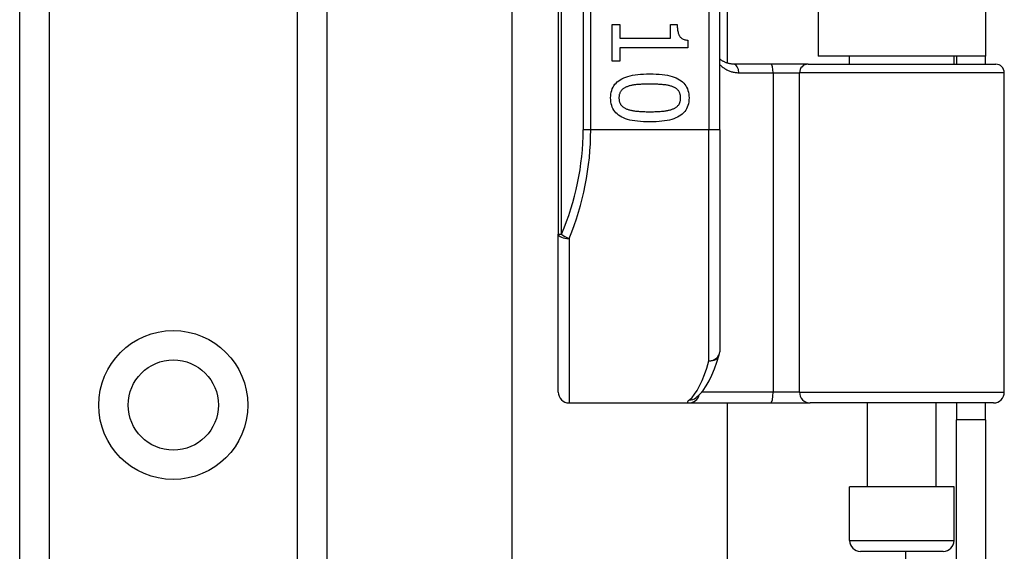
# Model space of a CAD drawing. Header units: inches. Extents: x 3.4 to 82.4, y 3.9 to 45.4.
# Tile 48 of 79: x 13.5 to 15.3, y 25.9 to 26.9. Entities that reach past the tile are written whole.
import ezdxf

# ---------------------------------------------------------------- set-up
doc = ezdxf.new("R2010")
doc.units = ezdxf.units.IN
doc.header["$MEASUREMENT"] = 0
doc.layers.add('Visible Edges(ANSI)', color=7, linetype='Continuous', lineweight=25)
doc.layers.add('Visible Tangent Edges(ANSI)', color=7, linetype='Continuous', lineweight=25)

msp = doc.modelspace()

# ---------------------------------------------------------------- linework, layer by layer
at = {"layer": 'Visible Edges(ANSI)'}
for p, q in [((13.5048, 9.1341), (13.5048, 30.4569)), ((14.0668, 30.4569), (14.0668, 9.1341)), ((14.4903, 28.3881), (14.4903, 26.5059)), ((14.7856, 26.697), (14.7856, 28.197)), ((14.7993, 28.0751), (14.7993, 26.819)), ((14.9658, 28.0625), (14.9658, 26.8315)), ((15.2718, 28.0625), (15.2718, 26.8315)), ((14.4056, 12.5789), (14.4056, 27.0121)), ((14.5889, 26.8895), (14.6029, 26.8895)), ((14.5889, 26.8223), (14.5889, 26.8895)), ((14.6029, 26.8895), (14.6029, 26.8645)), ((14.6953, 26.8895), (14.7079, 26.8895)), ((14.6953, 26.8645), (14.6953, 26.8895)), ((14.6029, 26.8645), (14.6953, 26.8645)), ((14.7271, 26.861), (14.7271, 26.8467)), ((14.6029, 26.8467), (14.6029, 26.8223)), ((14.7271, 26.8467), (14.6029, 26.8467)), ((15.2718, 26.8315), (14.9658, 26.8315)), ((15.0233, 26.8171), (15.0233, 26.8315)), ((15.2143, 26.8171), (15.2143, 26.8315)), ((15.2188, 26.8315), (15.2188, 26.8171)), ((15.2718, 26.8171), (15.2718, 26.8315)), ((14.6029, 26.8223), (14.5889, 26.8223)), ((14.8798, 26.8171), (14.8113, 26.8171)), ((14.9473, 26.8171), (14.8798, 26.8171)), ((14.9473, 26.8171), (15.2905, 26.8171)), ((15.3063, 26.2167), (15.3063, 26.8013)), ((14.7856, 26.697), (14.7856, 26.2907)), ((14.4903, 26.2167), (14.4903, 26.5059)), ((14.51, 26.197), (14.7294, 26.197)), ((14.7294, 26.197), (14.8789, 26.197)), ((14.7417, 26.206), (14.7421, 26.2064)), ((14.7993, 26.197), (14.7993, 13.394)), ((14.8789, 26.197), (14.9512, 26.197)), ((15.2866, 26.197), (14.9512, 26.197)), ((15.0558, 26.0435), (15.0558, 26.197)), ((15.1818, 26.0435), (15.1818, 26.197)), ((15.2188, 26.197), (15.2188, 26.166)), ((15.2718, 26.166), (15.2718, 26.197)), ((15.2188, 25.854), (15.2188, 26.166)), ((15.2718, 26.166), (15.2188, 26.166)), ((15.2718, 26.166), (15.2718, 25.854)), ((15.2143, 26.0435), (15.0233, 26.0435)), ((15.0233, 25.945), (15.0233, 26.0435)), ((15.2143, 25.945), (15.2143, 26.0435)), ((15.1946, 25.9253), (15.043, 25.9253))]:
    msp.add_line(p, q, dxfattribs=at)
at = {"layer": 'Visible Edges(ANSI)', "flags": 128}
for points in [[(14.7079, 26.8895), (14.7079, 26.8872), (14.708, 26.885), (14.7081, 26.8829), (14.7083, 26.8809), (14.7086, 26.879), (14.7089, 26.8772), (14.7093, 26.8755), (14.7097, 26.8739), (14.7102, 26.8724), (14.7107, 26.8711), (14.7113, 26.8698), (14.7119, 26.8686), (14.7126, 26.8676), (14.7134, 26.8666), (14.7144, 26.8656), (14.7154, 26.8648), (14.7165, 26.8641), (14.7177, 26.8634), (14.719, 26.8628), (14.7204, 26.8623), (14.722, 26.8618), (14.7236, 26.8615), (14.7253, 26.8612), (14.7271, 26.861)], [(14.8113, 26.8171), (14.8101, 26.8171), (14.8089, 26.8172), (14.8076, 26.8173), (14.8064, 26.8174), (14.8052, 26.8176), (14.804, 26.8178), (14.8029, 26.818), (14.8017, 26.8183), (14.8006, 26.8186), (14.7995, 26.8189), (14.7984, 26.8193), (14.7973, 26.8197), (14.7962, 26.8201), (14.7951, 26.8206), (14.7941, 26.821), (14.7931, 26.8216), (14.7921, 26.8221), (14.7911, 26.8227), (14.7901, 26.8233), (14.7892, 26.8239), (14.7882, 26.8246), (14.7873, 26.8253), (14.7864, 26.826), (14.7856, 26.8267)], [(14.586, 26.7552), (14.5861, 26.7589), (14.5864, 26.7624), (14.5871, 26.7658), (14.5879, 26.769), (14.589, 26.7721), (14.5904, 26.7749), (14.592, 26.7776), (14.5938, 26.7802), (14.5959, 26.7825), (14.5982, 26.7847), (14.6008, 26.7868), (14.6037, 26.7886), (14.6067, 26.7903), (14.6101, 26.7919), (14.6137, 26.7933), (14.6175, 26.7945), (14.6216, 26.7957), (14.626, 26.7966), (14.6306, 26.7974), (14.6355, 26.7981), (14.6407, 26.7986), (14.6461, 26.799), (14.6517, 26.7992), (14.6576, 26.7993)], [(14.6576, 26.7993), (14.6637, 26.7992), (14.6695, 26.799), (14.675, 26.7986), (14.6803, 26.7981), (14.6852, 26.7974), (14.6899, 26.7966), (14.6943, 26.7956), (14.6985, 26.7945), (14.7023, 26.7932), (14.7059, 26.7918), (14.7092, 26.7902), (14.7122, 26.7885), (14.7149, 26.7866), (14.7175, 26.7846), (14.7197, 26.7824), (14.7218, 26.78), (14.7236, 26.7775), (14.7251, 26.7748), (14.7264, 26.7719), (14.7275, 26.7689), (14.7284, 26.7657), (14.729, 26.7624), (14.7293, 26.7589), (14.7294, 26.7552)], [(14.6161, 26.7758), (14.6149, 26.7754), (14.6138, 26.7749), (14.6127, 26.7744), (14.6117, 26.7738), (14.6107, 26.7732), (14.6098, 26.7726), (14.6089, 26.7719), (14.608, 26.7712), (14.6072, 26.7705), (14.6065, 26.7698), (14.6058, 26.769), (14.6051, 26.7682), (14.6045, 26.7673), (14.6039, 26.7664), (14.6034, 26.7655), (14.603, 26.7645), (14.6026, 26.7635), (14.6022, 26.7624), (14.6019, 26.7613), (14.6017, 26.7602), (14.6015, 26.759), (14.6014, 26.7578), (14.6013, 26.7565), (14.6013, 26.7552)], [(14.6576, 26.7805), (14.6553, 26.7805), (14.6529, 26.7805), (14.6507, 26.7805), (14.6485, 26.7804), (14.6464, 26.7804), (14.6443, 26.7803), (14.6423, 26.7802), (14.6404, 26.7801), (14.6386, 26.78), (14.6368, 26.7799), (14.6351, 26.7798), (14.6334, 26.7796), (14.6318, 26.7795), (14.6302, 26.7793), (14.6287, 26.7791), (14.6272, 26.7788), (14.6257, 26.7785), (14.6242, 26.7782), (14.6228, 26.7779), (14.6214, 26.7775), (14.62, 26.7772), (14.6187, 26.7767), (14.6174, 26.7763), (14.6161, 26.7758)], [(14.6996, 26.7757), (14.6984, 26.7762), (14.6972, 26.7766), (14.6959, 26.777), (14.6945, 26.7774), (14.6931, 26.7777), (14.6917, 26.7781), (14.6902, 26.7784), (14.6886, 26.7787), (14.687, 26.7789), (14.6853, 26.7791), (14.6836, 26.7793), (14.6819, 26.7795), (14.6801, 26.7797), (14.6782, 26.7798), (14.6763, 26.78), (14.6744, 26.7801), (14.6725, 26.7802), (14.6705, 26.7803), (14.6684, 26.7804), (14.6663, 26.7804), (14.6642, 26.7805), (14.6621, 26.7805), (14.6599, 26.7805), (14.6576, 26.7805)], [(14.7141, 26.7552), (14.7141, 26.7564), (14.714, 26.7577), (14.7139, 26.7589), (14.7137, 26.76), (14.7135, 26.7611), (14.7132, 26.7622), (14.7129, 26.7632), (14.7125, 26.7642), (14.7121, 26.7652), (14.7116, 26.7661), (14.7111, 26.767), (14.7105, 26.7679), (14.7099, 26.7687), (14.7092, 26.7695), (14.7085, 26.7702), (14.7077, 26.7709), (14.7069, 26.7716), (14.706, 26.7723), (14.705, 26.7729), (14.7041, 26.7736), (14.703, 26.7741), (14.7019, 26.7747), (14.7008, 26.7752), (14.6996, 26.7757)], [(14.6578, 26.7112), (14.6517, 26.7113), (14.6459, 26.7115), (14.6404, 26.7119), (14.6352, 26.7124), (14.6303, 26.7131), (14.6256, 26.7139), (14.6212, 26.7148), (14.6171, 26.716), (14.6132, 26.7172), (14.6097, 26.7187), (14.6063, 26.7202), (14.6033, 26.722), (14.6005, 26.7238), (14.598, 26.7259), (14.5957, 26.7281), (14.5937, 26.7304), (14.5919, 26.733), (14.5903, 26.7356), (14.589, 26.7385), (14.5879, 26.7415), (14.587, 26.7447), (14.5864, 26.748), (14.5861, 26.7515), (14.586, 26.7552)], [(14.6013, 26.7552), (14.6013, 26.7539), (14.6014, 26.7527), (14.6015, 26.7515), (14.6017, 26.7504), (14.6019, 26.7493), (14.6022, 26.7482), (14.6025, 26.7472), (14.6029, 26.7462), (14.6033, 26.7453), (14.6038, 26.7443), (14.6043, 26.7435), (14.6049, 26.7426), (14.6055, 26.7418), (14.6062, 26.741), (14.6069, 26.7403), (14.6077, 26.7395), (14.6085, 26.7389), (14.6094, 26.7382), (14.6103, 26.7376), (14.6113, 26.737), (14.6124, 26.7364), (14.6134, 26.7358), (14.6146, 26.7353), (14.6158, 26.7349)], [(14.7294, 26.7552), (14.7293, 26.7515), (14.7289, 26.748), (14.7283, 26.7446), (14.7275, 26.7414), (14.7263, 26.7384), (14.725, 26.7355), (14.7234, 26.7328), (14.7215, 26.7303), (14.7194, 26.7279), (14.717, 26.7257), (14.7144, 26.7237), (14.7116, 26.7218), (14.7085, 26.7201), (14.7051, 26.7186), (14.7015, 26.7172), (14.6977, 26.7159), (14.6935, 26.7148), (14.6892, 26.7138), (14.6846, 26.713), (14.6797, 26.7124), (14.6746, 26.7118), (14.6692, 26.7115), (14.6636, 26.7113), (14.6578, 26.7112)], [(14.6999, 26.735), (14.701, 26.7354), (14.7021, 26.736), (14.7032, 26.7365), (14.7042, 26.7371), (14.7051, 26.7377), (14.706, 26.7383), (14.7069, 26.7389), (14.7077, 26.7396), (14.7085, 26.7403), (14.7092, 26.7411), (14.7099, 26.7418), (14.7105, 26.7426), (14.7111, 26.7434), (14.7116, 26.7443), (14.7121, 26.7452), (14.7125, 26.7462), (14.7129, 26.7472), (14.7132, 26.7482), (14.7135, 26.7493), (14.7137, 26.7504), (14.7139, 26.7515), (14.714, 26.7527), (14.7141, 26.7539), (14.7141, 26.7552)], [(14.6158, 26.7349), (14.6169, 26.7344), (14.6181, 26.734), (14.6194, 26.7336), (14.6207, 26.7332), (14.6221, 26.7329), (14.6235, 26.7326), (14.625, 26.7323), (14.6265, 26.732), (14.6281, 26.7317), (14.6297, 26.7315), (14.6314, 26.7313), (14.6331, 26.7311), (14.6348, 26.7309), (14.6367, 26.7307), (14.6386, 26.7306), (14.6405, 26.7304), (14.6425, 26.7303), (14.6445, 26.7302), (14.6466, 26.7301), (14.6487, 26.7301), (14.6509, 26.73), (14.6531, 26.73), (14.6554, 26.7299), (14.6578, 26.7299)], [(14.6578, 26.7299), (14.6601, 26.7299), (14.6624, 26.73), (14.6646, 26.73), (14.6668, 26.7301), (14.6689, 26.7301), (14.671, 26.7302), (14.673, 26.7303), (14.675, 26.7304), (14.6769, 26.7306), (14.6788, 26.7307), (14.6806, 26.7309), (14.6824, 26.7311), (14.6841, 26.7313), (14.6858, 26.7315), (14.6874, 26.7317), (14.689, 26.732), (14.6905, 26.7323), (14.692, 26.7326), (14.6934, 26.7329), (14.6948, 26.7333), (14.6961, 26.7337), (14.6974, 26.7341), (14.6987, 26.7345), (14.6999, 26.735)], [(14.7421, 26.2064), (14.7491, 26.2127), (14.7552, 26.22), (14.7609, 26.2284), (14.7661, 26.2376), (14.7711, 26.2479), (14.7758, 26.2593), (14.7804, 26.2716), (14.7847, 26.285)]]:
    msp.add_lwpolyline(points, dxfattribs=at)
at = {"layer": 'Visible Edges(ANSI)'}
msp.add_circle((13.7858, 26.1931), 0.0825, dxfattribs=at)
for centre, radius, start, end in [((15.2905, 26.8013), 0.0157, 0, 90), ((14.7659, 26.2907), 0.0197, 342.9585, 0), ((14.51, 26.2167), 0.0197, 180, 270), ((15.2866, 26.2167), 0.0197, 270, 0), ((15.043, 25.945), 0.0197, 180, 270), ((15.1946, 25.945), 0.0197, 270, 0)]:
    msp.add_arc(centre, radius, start, end, dxfattribs=at)
at = {"layer": 'Visible Tangent Edges(ANSI)'}
for p, q in [((13.5586, 30.4569), (13.5586, 9.1341)), ((14.0129, 9.1341), (14.0129, 30.4569)), ((14.4961, 26.5059), (14.4961, 28.3881)), ((14.5357, 28.197), (14.5357, 26.697)), ((14.5496, 26.697), (14.5496, 28.197)), ((14.7659, 28.197), (14.7659, 26.697)), ((14.8205, 26.8013), (14.8833, 26.8013)), ((14.8833, 26.8013), (14.9316, 26.8013)), ((14.8833, 26.8013), (14.8833, 26.2167)), ((15.3063, 26.8013), (14.9316, 26.8013)), ((14.9316, 26.2167), (14.9316, 26.8013)), ((14.5496, 26.697), (14.5357, 26.697)), ((14.7659, 26.697), (14.5496, 26.697)), ((14.7856, 26.697), (14.7659, 26.697)), ((14.7659, 26.2741), (14.7659, 26.697)), ((14.4903, 26.5059), (14.4961, 26.5059)), ((14.51, 26.4981), (14.51, 26.197)), ((14.8833, 26.2167), (14.7526, 26.2167)), ((14.9316, 26.2167), (14.8833, 26.2167)), ((14.9316, 26.2167), (15.3063, 26.2167)), ((15.0233, 25.945), (15.2143, 25.945)), ((15.1258, 25.9253), (15.1258, 13.6657))]:
    msp.add_line(p, q, dxfattribs=at)
at = {"layer": 'Visible Tangent Edges(ANSI)', "flags": 128}
for points in [[(14.7856, 26.8165), (14.7867, 26.8154), (14.7879, 26.8143), (14.7891, 26.8132), (14.7903, 26.8122), (14.7916, 26.8112), (14.7929, 26.8102), (14.7942, 26.8093), (14.7956, 26.8084), (14.797, 26.8076), (14.7984, 26.8069), (14.7998, 26.8061), (14.8013, 26.8054), (14.8027, 26.8048), (14.8042, 26.8042), (14.8058, 26.8037), (14.8073, 26.8032), (14.8089, 26.8028), (14.8105, 26.8024), (14.8121, 26.8021), (14.8137, 26.8018), (14.8154, 26.8016), (14.8171, 26.8015), (14.8188, 26.8014), (14.8205, 26.8013)], [(14.7301, 26.2025), (14.7295, 26.2021), (14.7291, 26.2016), (14.7286, 26.2012), (14.7282, 26.2008), (14.7278, 26.2005), (14.7275, 26.2001), (14.7272, 26.1998), (14.727, 26.1995), (14.7268, 26.1992), (14.7267, 26.1989), (14.7266, 26.1986), (14.7265, 26.1984), (14.7265, 26.1982), (14.7266, 26.198), (14.7266, 26.1978), (14.7268, 26.1976), (14.7269, 26.1975), (14.7272, 26.1973), (14.7274, 26.1972), (14.7277, 26.1972), (14.7281, 26.1971), (14.7285, 26.197), (14.7289, 26.197), (14.7294, 26.197)]]:
    msp.add_lwpolyline(points, dxfattribs=at)
at = {"layer": 'Visible Tangent Edges(ANSI)'}
msp.add_circle((13.7858, 26.1931), 0.1363, dxfattribs=at)
msp.add_arc((14.0554, 26.697), 0.4803, 336.5561, 0, dxfattribs=at)
for centre, major_axis, ratio, start_param, end_param in [((14.8113, 26.8013), (0, 0.0157), 0.580671, 4.712389, 6.283185), ((14.8798, 26.8013), (0, 0.0157), 0.225879, 4.712389, 6.283185), ((14.9473, 26.8013), (0, 0.0157), 0.998608, 0, 1.570796), ((14.0693, 26.697), (0, 0.5), 0.96063, 4.303216, 4.712389), ((14.51, 26.5059), (-0.0197, 0), 0.39785, 0, 1.570796), ((14.51, 26.5059), (-0.0181, 0.0078), 0.369668, 0.864875, 1.72975), ((14.7659, 26.2907), (0.0197, 0), 0.845842, 4.712389, 6.283185), ((14.7659, 26.2907), (0.0188, -0.0058), 0.834757, 4.962887, 6.283185), ((14.7164, 26.697), (0, -0.5), 0.185699, 0.148494, 0.562654), ((14.8789, 26.2167), (0, -0.0197), 0.225879, 0, 1.570796), ((14.9512, 26.2167), (0, -0.0197), 0.998608, 4.712389, 6.283185), ((14.7294, 26.2167), (0, -0.0197), 0.985236, 0, 1.320384), ((14.7301, 26.222), (0.012, -0.0156), 0.971402, 5.610492, 6.283185)]:
    msp.add_ellipse(centre, major_axis=major_axis, ratio=ratio, start_param=start_param, end_param=end_param, dxfattribs=at)

doc.saveas('drawing.dxf')
